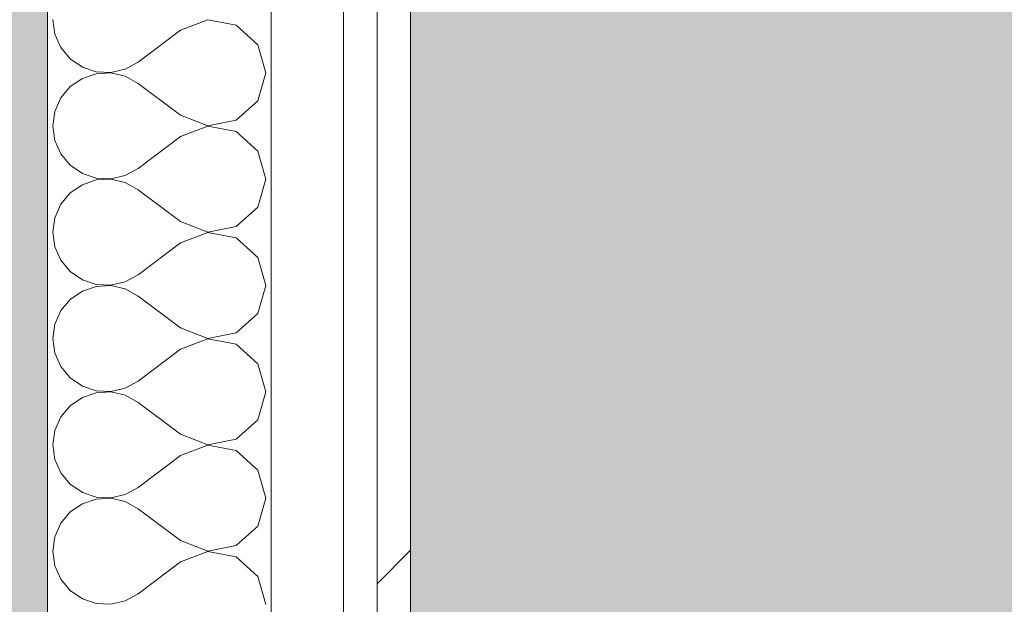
# Model space of a CAD drawing. Header units: millimetres. Extents: x -40968 to 13979, y -19284 to 4746.
# Tile 32 of 106: x -23033 to -22857, y -1095 to -990. Entities that reach past the tile are written whole.
import ezdxf

# ---------------------------------------------------------------- set-up
doc = ezdxf.new("R2010")
doc.units = ezdxf.units.MM
doc.header["$MEASUREMENT"] = 0
doc.linetypes.add('Wipeout_Contour', pattern=[1000, 0, -1000])
for name, color, linetype in [('07_CR_Cel Ras pladur', 7, 'Continuous'), ('12_FAÇ_Façana', 7, 'Continuous'), ('Nuevo_08_E_Envans secs', 7, 'Continuous')]:
    doc.layers.add(name, color=color, linetype=linetype)
for name, color, linetype, lineweight, true_color in [('07_CR_Cel Ras pladur_Pluma_Nº__102', 7, 'Continuous', 5, 0xcccccc), ('12_FAÇ_Façana_Pluma_Nº__176', 7, 'Continuous', 15, 0x93a0c6), ('Nuevo_08_E_Envans secs_Pluma_Nº__102', 7, 'Continuous', 5, 0xcccccc), ('Nuevo_08_E_Envans secs_Pluma_Nº__171', 171, 'Continuous', 13, 0xaaaaff), ('Nuevo_08_E_Envans secs_Pluma_Nº__177', 7, 'Continuous', 15, 0xf7e046)]:
    doc.layers.add(name, color=color, linetype=linetype, lineweight=lineweight, true_color=true_color)
doc.layers.add('12_FAÇ_Façana_Pluma_Nº__7', color=7, linetype='Continuous', lineweight=5)
doc.layers.add('Nuevo_08_E_Envans secs_Pluma_Nº__1', color=7, linetype='Continuous', lineweight=5)
pattern_1 = [(45, (0, 0), (-183.8478, 183.8478), [195, -65]), (45, (7e-14, 183.85), (-183.8478, 183.8478), [195, -65])]

# ---------------------------------------------------------------- blocks, each defined once
blk = doc.blocks.new('Forjado_10_2', base_point=(-22963.42, -1128.98))
at = {"layer": '07_CR_Cel Ras pladur_Pluma_Nº__102', "linetype": 'Continuous', "lineweight": 0, "true_color": 0x333333}
h = blk.add_hatch(color=250, dxfattribs=at)
h.paths.add_polyline_path([(-22963.42, -1128.98), (-12886.81, -1128.98), (-12886.81, -996.81), (-12428.84, -996.81), (-12428.84, 1963.55), (-22963.42, 1963.55)])
h.paths.add_polyline_path([(-22498.42, 1617.29), (-12898.42, 1617.29), (-12898.42, -782.71), (-22498.42, -782.71)], flags=0)
at = {"layer": '07_CR_Cel Ras pladur_Pluma_Nº__102', "color": 254, "linetype": 'Continuous', "lineweight": 5, "true_color": 0xcccccc, "flags": 128}
blk.add_lwpolyline([(-22963.42, -1128.98), (-12886.81, -1128.98), (-12886.81, -996.81), (-12428.84, -996.81), (-12428.84, 1963.55), (-22963.42, 1963.55)], close=True, dxfattribs=at)
blk = doc.blocks.new('Muro_60_2', base_point=(-23028.42, -1193.98))
at = {"layer": '12_FAÇ_Façana_Pluma_Nº__176', "linetype": 'Continuous', "lineweight": 0, "true_color": 0x495063}
blk.add_hatch(color=251, dxfattribs=at).paths.add_polyline_path([(-23036.6, 2099.55), (-23038.42, 2097.33), (-23038.42, -1153.98), (-23028.42, -1153.98), (-23028.42, 2099.55)])
at = {"layer": '12_FAÇ_Façana_Pluma_Nº__7', "color": 7, "linetype": 'Continuous', "lineweight": 5, "flags": 128}
blk.add_lwpolyline([(-23028.42, -1153.98), (-23028.42, 2109.55)], dxfattribs=at)
blk = doc.blocks.new('*X499')
at = {"layer": 'Nuevo_08_E_Envans secs_Pluma_Nº__102', "color": 254, "linetype": 'Continuous', "lineweight": 5, "true_color": 0xcccccc}
for p, q in [((-23027.47, -990.48), (-23027.1, -993.08)), ((-22999.75, -990.51), (-23004.61, -992.38)), ((-22994.63, -991.48), (-22999.75, -990.51)), ((-23004.61, -992.38), (-23012.23, -998.1)), ((-22990.79, -994.99), (-22994.63, -991.48)), ((-23027.1, -993.08), (-23026.04, -995.48)), ((-23026.04, -995.48), (-23024.37, -997.51)), ((-22989.37, -1000), (-22990.79, -994.99)), ((-23024.37, -997.51), (-23022.2, -998.99)), ((-23022.2, -998.99), (-23019.71, -999.83)), ((-23017.09, -999.96), (-23014.53, -999.37)), ((-23014.53, -999.37), (-23012.23, -998.1)), ((-23022.2, -1001.01), (-23024.37, -1002.49)), ((-23019.71, -1000.17), (-23022.2, -1001.01)), ((-23019.71, -999.83), (-23017.09, -999.96)), ((-23017.09, -1000.04), (-23019.71, -1000.17)), ((-23014.53, -1000.63), (-23017.09, -1000.04)), ((-23012.23, -1001.9), (-23014.53, -1000.63)), ((-22990.79, -1005.01), (-22989.37, -1000)), ((-23024.37, -1002.49), (-23026.04, -1004.52)), ((-23004.61, -1007.62), (-23012.23, -1001.9)), ((-23026.04, -1004.52), (-23027.1, -1006.92)), ((-22994.63, -1008.52), (-22990.79, -1005.01)), ((-23027.1, -1006.92), (-23027.47, -1009.52)), ((-23004.61, -1007.62), (-22999.75, -1009.49)), ((-23027.47, -1009.52), (-23027.1, -1012.13)), ((-22999.75, -1009.56), (-23004.61, -1011.43)), ((-22999.75, -1009.49), (-22994.63, -1008.52)), ((-22994.63, -1010.53), (-22999.75, -1009.56)), ((-23004.61, -1011.43), (-23012.23, -1017.14)), ((-22990.79, -1014.04), (-22994.63, -1010.53)), ((-23027.1, -1012.13), (-23026.04, -1014.53)), ((-23026.04, -1014.53), (-23024.37, -1016.55)), ((-22989.37, -1019.05), (-22990.79, -1014.04)), ((-23024.37, -1016.55), (-23022.2, -1018.04)), ((-23014.53, -1018.41), (-23012.23, -1017.14)), ((-23022.2, -1018.04), (-23019.71, -1018.88)), ((-23019.71, -1018.88), (-23017.09, -1019.01)), ((-23017.09, -1019.01), (-23014.53, -1018.41)), ((-23022.2, -1020.05), (-23024.37, -1021.54)), ((-23019.71, -1019.21), (-23022.2, -1020.05)), ((-23017.09, -1019.09), (-23019.71, -1019.21)), ((-23014.53, -1019.68), (-23017.09, -1019.09)), ((-23012.23, -1020.95), (-23014.53, -1019.68)), ((-22990.79, -1024.05), (-22989.37, -1019.05)), ((-23024.37, -1021.54), (-23026.04, -1023.56)), ((-23004.61, -1026.67), (-23012.23, -1020.95)), ((-23026.04, -1023.56), (-23027.1, -1025.97)), ((-22994.63, -1027.57), (-22990.79, -1024.05)), ((-23027.1, -1025.97), (-23027.47, -1028.57)), ((-23004.61, -1026.67), (-22999.75, -1028.53)), ((-22999.75, -1028.53), (-22994.63, -1027.57)), ((-23027.47, -1028.57), (-23027.1, -1031.17)), ((-22999.75, -1028.61), (-23004.61, -1030.48)), ((-22994.63, -1029.58), (-22999.75, -1028.61)), ((-23027.1, -1031.17), (-23026.04, -1033.58)), ((-23004.61, -1030.48), (-23012.23, -1036.19)), ((-22990.79, -1033.09), (-22994.63, -1029.58)), ((-23026.04, -1033.58), (-23024.37, -1035.6)), ((-22989.37, -1038.1), (-22990.79, -1033.09)), ((-23024.37, -1035.6), (-23022.2, -1037.09)), ((-23014.53, -1037.46), (-23012.23, -1036.19)), ((-23022.2, -1037.09), (-23019.71, -1037.93)), ((-23019.71, -1038.26), (-23022.2, -1039.1)), ((-23019.71, -1037.93), (-23017.09, -1038.06)), ((-23017.09, -1038.13), (-23019.71, -1038.26)), ((-23017.09, -1038.06), (-23014.53, -1037.46)), ((-23014.53, -1038.73), (-23017.09, -1038.13)), ((-22990.79, -1043.1), (-22989.37, -1038.1)), ((-23022.2, -1039.1), (-23024.37, -1040.59)), ((-23012.23, -1040), (-23014.53, -1038.73)), ((-23004.61, -1045.71), (-23012.23, -1040)), ((-23024.37, -1040.59), (-23026.04, -1042.61)), ((-23026.04, -1042.61), (-23027.1, -1045.02)), ((-22994.63, -1046.61), (-22990.79, -1043.1)), ((-23027.1, -1045.02), (-23027.47, -1047.62)), ((-23004.61, -1045.71), (-22999.75, -1047.58)), ((-22999.75, -1047.58), (-22994.63, -1046.61)), ((-23027.47, -1047.62), (-23027.1, -1050.22)), ((-22999.75, -1047.66), (-23004.61, -1049.52)), ((-22994.63, -1048.62), (-22999.75, -1047.66)), ((-22990.79, -1052.14), (-22994.63, -1048.62)), ((-23027.1, -1050.22), (-23026.04, -1052.63)), ((-23004.61, -1049.52), (-23012.23, -1055.24)), ((-22989.37, -1057.14), (-22990.79, -1052.14)), ((-23026.04, -1052.63), (-23024.37, -1054.65)), ((-23024.37, -1054.65), (-23022.2, -1056.14)), ((-23014.53, -1056.51), (-23012.23, -1055.24)), ((-23022.2, -1056.14), (-23019.71, -1056.98)), ((-23019.71, -1057.31), (-23022.2, -1058.15)), ((-23019.71, -1056.98), (-23017.09, -1057.1)), ((-23017.09, -1057.18), (-23019.71, -1057.31)), ((-23017.09, -1057.1), (-23014.53, -1056.51)), ((-23014.53, -1057.78), (-23017.09, -1057.18)), ((-22990.79, -1062.15), (-22989.37, -1057.14)), ((-23022.2, -1058.15), (-23024.37, -1059.64)), ((-23012.23, -1059.05), (-23014.53, -1057.78)), ((-23004.61, -1064.76), (-23012.23, -1059.05)), ((-23024.37, -1059.64), (-23026.04, -1061.66)), ((-23026.04, -1061.66), (-23027.1, -1064.06)), ((-22994.63, -1065.66), (-22990.79, -1062.15)), ((-23027.1, -1064.06), (-23027.47, -1066.67)), ((-23004.61, -1064.76), (-22999.75, -1066.63)), ((-22999.75, -1066.63), (-22994.63, -1065.66)), ((-23027.47, -1066.67), (-23027.1, -1069.27)), ((-22999.75, -1066.71), (-23004.61, -1068.57)), ((-22994.63, -1067.67), (-22999.75, -1066.71)), ((-22990.79, -1071.18), (-22994.63, -1067.67)), ((-23027.1, -1069.27), (-23026.04, -1071.67)), ((-23004.61, -1068.57), (-23012.23, -1074.29)), ((-23026.04, -1071.67), (-23024.37, -1073.7)), ((-22989.37, -1076.19), (-22990.79, -1071.18)), ((-23024.37, -1073.7), (-23022.2, -1075.19)), ((-23022.2, -1075.19), (-23019.71, -1076.02)), ((-23014.53, -1075.56), (-23012.23, -1074.29)), ((-23019.71, -1076.36), (-23022.2, -1077.2)), ((-23019.71, -1076.02), (-23017.09, -1076.15)), ((-23017.09, -1076.23), (-23019.71, -1076.36)), ((-23017.09, -1076.15), (-23014.53, -1075.56)), ((-23014.53, -1076.82), (-23017.09, -1076.23)), ((-23012.23, -1078.1), (-23014.53, -1076.82)), ((-22990.79, -1081.2), (-22989.37, -1076.19)), ((-23024.37, -1078.68), (-23026.04, -1080.71)), ((-23022.2, -1077.2), (-23024.37, -1078.68)), ((-23004.61, -1083.81), (-23012.23, -1078.1)), ((-23026.04, -1080.71), (-23027.1, -1083.11)), ((-22994.63, -1084.71), (-22990.79, -1081.2)), ((-23027.1, -1083.11), (-23027.47, -1085.71)), ((-23004.61, -1083.81), (-22999.75, -1085.68)), ((-23027.47, -1085.71), (-23027.1, -1088.32)), ((-22999.75, -1085.75), (-23004.61, -1087.62)), ((-22999.75, -1085.68), (-22994.63, -1084.71)), ((-22994.63, -1086.72), (-22999.75, -1085.75)), ((-23004.61, -1087.62), (-23012.23, -1093.33)), ((-22990.79, -1090.23), (-22994.63, -1086.72)), ((-23027.1, -1088.32), (-23026.04, -1090.72)), ((-23026.04, -1090.72), (-23024.37, -1092.74)), ((-22989.37, -1095.24), (-22990.79, -1090.23)), ((-23024.37, -1092.74), (-23022.2, -1094.23)), ((-23022.2, -1094.23), (-23019.71, -1095.07)), ((-23017.09, -1095.2), (-23014.53, -1094.6)), ((-23014.53, -1094.6), (-23012.23, -1093.33)), ((-23019.71, -1095.07), (-23017.09, -1095.2))]:
    blk.add_line(p, q, dxfattribs=at)
blk = doc.blocks.new('Muro_89_2', base_point=(-23028.42, -1193.98))
at = {"layer": 'Nuevo_08_E_Envans secs_Pluma_Nº__1', "color": 7, "linetype": 'Continuous', "lineweight": 5, "flags": 128}
blk.add_lwpolyline([(-23028.42, 1963.55), (-23028.42, -1128.98)], dxfattribs=at)
at = {"layer": 'Nuevo_08_E_Envans secs', "color": 7, "lineweight": 20}
blk.add_blockref('*X499', (0, 0), dxfattribs=at)
at = {"color": 254, "linetype": 'Wipeout_Contour', "lineweight": 0, "ltscale": 92150.5604}
blk.add_wipeout([(-22975.42, -1128.98), (-22975.42, 1963.55), (-22988.42, 1963.55), (-22988.42, -1128.98)], dxfattribs=at).dxf.layer = 'Nuevo_08_E_Envans secs'
at = {"color": 254, "linetype": 'Wipeout_Contour', "lineweight": 0, "ltscale": 92088.710354}
blk.add_wipeout([(-22963.42, -1128.98), (-22963.42, 1963.55), (-22969.42, 1963.55), (-22969.42, -1128.98)], dxfattribs=at).dxf.layer = 'Nuevo_08_E_Envans secs'
at = {"layer": 'Nuevo_08_E_Envans secs_Pluma_Nº__171', "linetype": 'Continuous', "lineweight": 13, "true_color": 0xaaaaff}
h = blk.add_hatch(dxfattribs=at)
h.set_pattern_fill('Panellat_HPL_0002', color=161, style=0, pattern_type=2)
h.set_pattern_definition(pattern_1)
h.paths.add_polyline_path([(-22963.42, -1128.98), (-22963.42, 1963.55), (-22969.42, 1963.55), (-22969.42, -1128.98)])
at = {"layer": 'Nuevo_08_E_Envans secs_Pluma_Nº__177', "linetype": 'Continuous', "lineweight": 15, "true_color": 0xf7e046}
h = blk.add_hatch(dxfattribs=at)
h.set_pattern_fill('Panellat_HPL_0002', color=53, style=0, pattern_type=2)
h.set_pattern_definition(pattern_1)
h.paths.add_polyline_path([(-22975.42, -1128.98), (-22975.42, 1963.55), (-22988.42, 1963.55), (-22988.42, -1128.98)])
at = {"layer": 'Nuevo_08_E_Envans secs_Pluma_Nº__1', "color": 7, "linetype": 'Continuous', "lineweight": 5}
for p, q in [((-22988.42, -1128.98), (-22988.42, 1963.55)), ((-22975.42, -1128.98), (-22975.42, 1963.55)), ((-22969.42, -1128.98), (-22969.42, 1963.55))]:
    blk.add_line(p, q, dxfattribs=at)
at = {"layer": 'Nuevo_08_E_Envans secs_Pluma_Nº__1', "color": 7, "linetype": 'Continuous', "lineweight": 5, "flags": 128}
blk.add_lwpolyline([(-22963.42, -1128.98), (-22963.42, 1963.55)], dxfattribs=at)

msp = doc.modelspace()

# ---------------------------------------------------------------- block references
at = {"layer": '07_CR_Cel Ras pladur', "color": 254, "linetype": 'Continuous', "lineweight": 5, "true_color": 0xcccccc}
msp.add_blockref('Forjado_10_2', (-22963.42, -1128.98), dxfattribs=at)
at = {"layer": '12_FAÇ_Façana', "color": 7, "lineweight": 20}
msp.add_blockref('Muro_60_2', (-23028.42, -1193.98), dxfattribs=at)

# ---------------------------------------------------------------- next in the draw order: block references
at = {"layer": 'Nuevo_08_E_Envans secs', "color": 7, "lineweight": 20}
msp.add_blockref('Muro_89_2', (-23028.42, -1193.98), dxfattribs=at)

doc.saveas('drawing.dxf')
